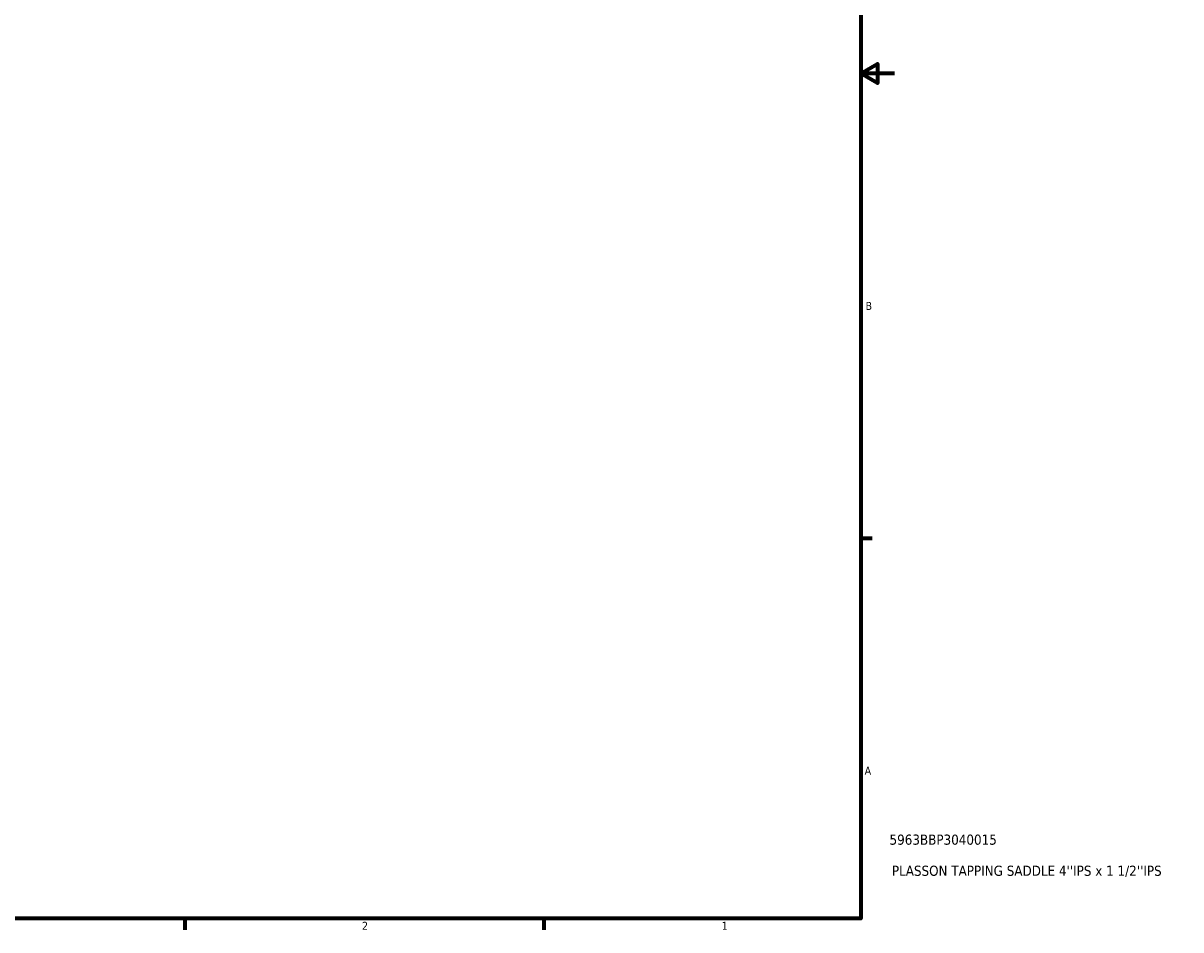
# Model space of a CAD drawing. Header units: inches. Extents: x -1.5 to 48.7, y -2 to 47.9.
# Tile 6 of 8: x 23.6 to 37.3, y 0.9 to 11.6. Entities that reach past the tile are written whole.
import ezdxf

# ---------------------------------------------------------------- set-up
doc = ezdxf.new("R2010")
doc.units = ezdxf.units.IN
doc.header["$MEASUREMENT"] = 0
doc.layers.add('Border (ANSI)', color=7, linetype='Continuous', lineweight=70)
doc.layers.add('Title (ANSI)', color=7, linetype='Continuous', lineweight=50)
doc.styles.add('Note Text (ANSI)', font='tahoma.ttf')
doc.styles.add('Text Style29', font='tahoma.ttf')

# ---------------------------------------------------------------- blocks, each defined once
blk = doc.blocks.new('Borders Default Border')
at = {"layer": 'Border (ANSI)'}
for p, q in [((33.5, 5.5), (33.634, 5.5)), ((25.5, 1), (25.5, 0.866)), ((29.75, 1), (29.75, 0.866))]:
    blk.add_line(p, q, dxfattribs=at)
at = {"layer": 'Border (ANSI)', "flags": 128}
for points in [[(0.5, 1), (0.5, 21), (33.5, 21), (33.5, 1), (0.5, 1)], [(33.9, 11), (33.5, 11), (33.7, 11.115), (33.7, 10.885), (33.5, 11)]]:
    blk.add_lwpolyline(points, dxfattribs=at)
at = {"layer": 'Border (ANSI)', "color": 5, "true_color": 0x0000ff, "char_height": 0.0945, "attachment_point": 7, "style": 'Note Text (ANSI)'}
for s, insert in [('B', (33.558, 8.203)), ('A', (33.547, 2.703)), ('2', (27.596, 0.866)), ('1', (31.854, 0.866))]:
    blk.add_mtext(s, dxfattribs=dict(at, insert=insert))
blk = doc.blocks.new('Title Blocks ANSI - Large')
at = {"layer": 'Title (ANSI)', "color": 5, "true_color": 0x0000ff, "style": 'Text Style29'}
for tag, p in [('PART_NUMBER_001', (0.341, 0.873)), ('DESCRIPTION_001', (0.369, 0.505))]:
    blk.add_attdef(tag, p, '', height=0.12, dxfattribs=at)

msp = doc.modelspace()

# ---------------------------------------------------------------- block references
msp.add_blockref('Borders Default Border', (0, 0))
msp.add_blockref('Title Blocks ANSI - Large', (33.5, 1)).add_auto_attribs({'PART_NUMBER_001': '5963BBP3040015', 'DESCRIPTION_001': "PLASSON TAPPING SADDLE 4''IPS x 1 1/2''IPS"})

doc.saveas('drawing.dxf')
